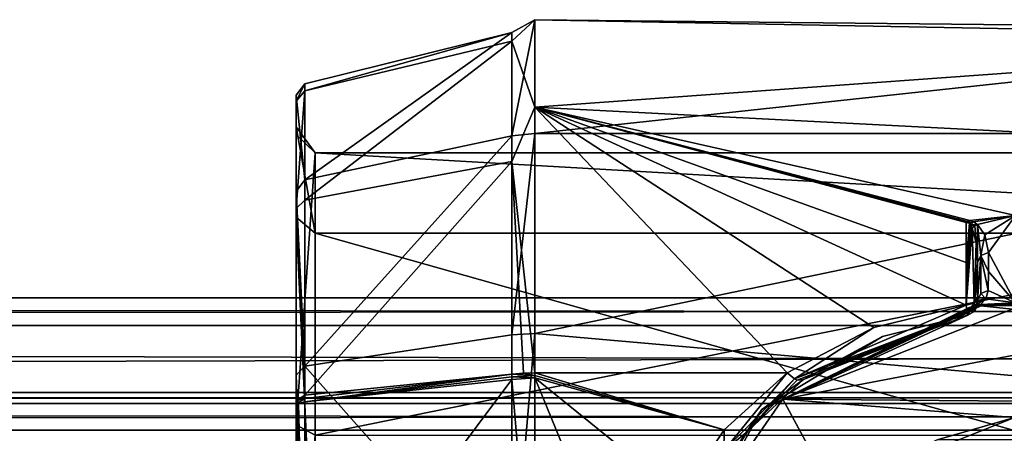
# Model space of a CAD drawing. Header units: millimetres. Extents: x -365 to 365, y -678 to 20.
# Tile 251 of 256: x -26 to 0, y 9 to 20. Entities that reach past the tile are written whole.
import ezdxf

# ---------------------------------------------------------------- set-up
doc = ezdxf.new("R2010")
doc.units = ezdxf.units.MM
doc.header["$LTSCALE"] = 65.185185
for name, color, linetype in [('1', 7, 'CONTINUOUS'), ('10', 7, 'CONTINUOUS'), ('15', 7, 'CONTINUOUS'), ('16', 7, 'CONTINUOUS'), ('17', 7, 'CONTINUOUS'), ('18', 7, 'CONTINUOUS'), ('19', 7, 'CONTINUOUS'), ('256', 7, 'CONTINUOUS'), ('266', 7, 'CONTINUOUS'), ('267', 7, 'CONTINUOUS'), ('271', 7, 'CONTINUOUS'), ('272', 7, 'CONTINUOUS'), ('273', 7, 'CONTINUOUS'), ('274', 7, 'CONTINUOUS'), ('275', 7, 'CONTINUOUS'), ('276', 7, 'CONTINUOUS'), ('277', 7, 'CONTINUOUS'), ('278', 7, 'CONTINUOUS'), ('279', 7, 'CONTINUOUS'), ('280', 7, 'CONTINUOUS'), ('282', 7, 'CONTINUOUS'), ('290', 7, 'CONTINUOUS'), ('291', 7, 'CONTINUOUS'), ('292', 7, 'CONTINUOUS'), ('293', 7, 'CONTINUOUS'), ('294', 7, 'CONTINUOUS'), ('295', 7, 'CONTINUOUS'), ('296', 7, 'CONTINUOUS'), ('297', 7, 'CONTINUOUS'), ('298', 7, 'CONTINUOUS'), ('299', 7, 'CONTINUOUS'), ('3', 7, 'CONTINUOUS'), ('300', 7, 'CONTINUOUS'), ('317', 7, 'CONTINUOUS'), ('5', 7, 'CONTINUOUS'), ('554', 7, 'CONTINUOUS'), ('555', 7, 'CONTINUOUS'), ('556', 7, 'CONTINUOUS'), ('557', 7, 'CONTINUOUS'), ('558', 7, 'CONTINUOUS'), ('559', 7, 'CONTINUOUS'), ('9', 7, 'CONTINUOUS')]:
    doc.layers.add(name, color=color, linetype=linetype)

msp = doc.modelspace()

# ---------------------------------------------------------------- linework, layer by layer
at = {"layer": '1', "linetype": 'Continuous'}
for points in [[(365, 12.5, -10), (365, 11.768, -11.768), (-365, 12.5, -10), (365, 12.5, -10)], [(-365, 12.5, -10), (365, 11.768, -11.768), (-365, 11.768, -11.768), (-365, 12.5, -10)], [(365, 10, -12.5), (-365, 10, -12.5), (-365, 11.768, -11.768), (365, 10, -12.5)], [(365, 11.768, -11.768), (365, 10, -12.5), (-365, 11.768, -11.768), (365, 11.768, -11.768)]]:
    msp.add_3dface(points, dxfattribs=at)
at = {"layer": '10', "linetype": 'Continuous'}
for points in [[(-365, 12.5, 10), (-365, 11.768, 11.768), (365, 12.5, 10), (-365, 12.5, 10)], [(365, 12.5, 10), (-365, 11.768, 11.768), (365, 11.768, 11.768), (365, 12.5, 10)], [(-365, 11.768, 11.768), (-365, 10, 12.5), (365, 11.768, 11.768), (-365, 11.768, 11.768)], [(-365, 10, 12.5), (365, 10, 12.5), (365, 11.768, 11.768), (-365, 10, 12.5)]]:
    msp.add_3dface(points, dxfattribs=at)
at = {"layer": '15', "linetype": 'Continuous'}
for points in [[(-365, 9, -10), (-365, -9, -10), (365, -9, -10), (-365, 9, -10)], [(-365, 9, -10), (365, -9, -10), (365, 9, -10), (-365, 9, -10)]]:
    msp.add_3dface(points, dxfattribs=at)
at = {"layer": '16', "linetype": 'Continuous'}
for points in [[(-365, 10, -9), (-365, 9.707, -9.707), (365, 10, -9), (-365, 10, -9)], [(-365, 9.707, -9.707), (365, 9.707, -9.707), (365, 10, -9), (-365, 9.707, -9.707)], [(-365, 9.707, -9.707), (-365, 9, -10), (365, 9.707, -9.707), (-365, 9.707, -9.707)], [(-365, 9, -10), (365, 9, -10), (365, 9.707, -9.707), (-365, 9, -10)]]:
    msp.add_3dface(points, dxfattribs=at)
at = {"layer": '17', "linetype": 'Continuous'}
for points in [[(-365, 10, 9), (-365, 10, -9), (365, 10, -9), (-365, 10, 9)], [(-365, 10, 9), (365, 10, -9), (365, 10, 9), (-365, 10, 9)]]:
    msp.add_3dface(points, dxfattribs=at)
at = {"layer": '18', "linetype": 'Continuous'}
for points in [[(-365, 9.707, 9.707), (-365, 10, 9), (365, 9.707, 9.707), (-365, 9.707, 9.707)], [(-365, 10, 9), (365, 10, 9), (365, 9.707, 9.707), (-365, 10, 9)], [(-365, 9, 10), (-365, 9.707, 9.707), (365, 9, 10), (-365, 9, 10)], [(-365, 9.707, 9.707), (365, 9.707, 9.707), (365, 9, 10), (-365, 9.707, 9.707)]]:
    msp.add_3dface(points, dxfattribs=at)
at = {"layer": '19', "linetype": 'Continuous'}
for points in [[(-365, -9, 10), (-365, 9, 10), (365, 9, 10), (-365, -9, 10)], [(-365, -9, 10), (365, 9, 10), (365, -9, 10), (-365, -9, 10)]]:
    msp.add_3dface(points, dxfattribs=at)
at = {"layer": '256', "linetype": 'Continuous'}
for points in [[(12.692, 19.572, 3.313), (12.692, 19.358, -4.393), (-12.692, 19.838, 0.693), (12.692, 19.572, 3.313)], [(-12.692, 19.838, 0.693), (12.692, 19.358, -4.393), (-12.692, 17.527, -9.319), (-12.692, 19.838, 0.693)], [(-12.692, 16.834, 10.519), (12.692, 19.572, 3.313), (-12.692, 19.838, 0.693), (-12.692, 16.834, 10.519)], [(12.692, 16.834, 10.519), (12.692, 19.572, 3.313), (-12.692, 16.834, 10.519), (12.692, 16.834, 10.519)], [(12.692, 19.358, -4.393), (12.692, 16.224, -11.436), (-12.692, 17.527, -9.319), (12.692, 19.358, -4.393)], [(-12.692, 17.527, -9.319), (12.692, 16.224, -11.436), (0, 14.67, -13.373), (-12.692, 17.527, -9.319)], [(-12.692, 10.519, -16.834), (-12.692, 17.527, -9.319), (-6.034, 10.519, -16.834), (-12.692, 10.519, -16.834)], [(-6.034, 10.519, -16.834), (-12.692, 17.527, -9.319), (-3.744, 11.718, -16.022), (-6.034, 10.519, -16.834)], [(-3.744, 11.718, -16.022), (-12.692, 17.527, -9.319), (-1.3, 12.302, -15.578), (-3.744, 11.718, -16.022)], [(-1.3, 12.302, -15.578), (-12.692, 17.527, -9.319), (-1.3, 13.43, -14.617), (-1.3, 12.302, -15.578)], [(-1.3, 13.43, -14.617), (-12.692, 17.527, -9.319), (-1.3, 14.483, -13.575), (-1.3, 13.43, -14.617)], [(-1.3, 14.483, -13.575), (-12.692, 17.527, -9.319), (-1.266, 14.512, -13.543), (-1.3, 14.483, -13.575)], [(-1.266, 14.512, -13.543), (-12.692, 17.527, -9.319), (-1.21, 14.534, -13.52), (-1.266, 14.512, -13.543)], [(-1.21, 14.534, -13.52), (-12.692, 17.527, -9.319), (0, 14.67, -13.373), (-1.21, 14.534, -13.52)], [(12.692, 9.319, 17.527), (12.692, 16.834, 10.519), (-12.692, 11.559, 16.137), (12.692, 9.319, 17.527)], [(-12.692, 11.559, 16.137), (12.692, 16.834, 10.519), (-12.692, 16.834, 10.519), (-12.692, 11.559, 16.137)], [(-12.692, 4.543, 19.323), (12.692, 9.319, 17.527), (-12.692, 11.559, 16.137), (-12.692, 4.543, 19.323)], [(-2, 0, 19.85), (12.692, 9.319, 17.527), (-12.692, 4.543, 19.323), (-2, 0, 19.85)], [(-2, 0, 19.85), (2, 0, 19.85), (12.692, 9.319, 17.527), (-2, 0, 19.85)]]:
    msp.add_3dface(points, dxfattribs=at)
at = {"layer": '266', "linetype": 'Continuous'}
for points in [[(-0.925, 12.32, -17.71), (0, 12.365, -17.706), (-0.921, 12.291, -17.792), (-0.925, 12.32, -17.71)], [(0, 12.365, -17.706), (0.921, 12.291, -17.792), (-0.921, 12.291, -17.792), (0, 12.365, -17.706)], [(-0.921, 12.291, -17.792), (0.919, 12.286, -17.879), (0, 12.331, -17.863), (-0.921, 12.291, -17.792)], [(-0.919, 12.286, -17.879), (-0.921, 12.291, -17.792), (0, 12.331, -17.863), (-0.919, 12.286, -17.879)], [(0.921, 12.291, -17.792), (0.919, 12.286, -17.879), (-0.921, 12.291, -17.792), (0.921, 12.291, -17.792)]]:
    msp.add_3dface(points, dxfattribs=at)
at = {"layer": '267', "linetype": 'Continuous'}
for points in [[(-1.21, 14.534, -13.52), (0, 14.67, -13.373), (-1.108, 14.503, -13.594), (-1.21, 14.534, -13.52)], [(-1.108, 14.503, -13.594), (0, 14.67, -13.373), (-1, 14.43, -13.749), (-1.108, 14.503, -13.594)], [(-1, 14.43, -13.749), (0, 14.67, -13.373), (-0.813, 14.159, -14.283), (-1, 14.43, -13.749)], [(-0.813, 14.159, -14.283), (0, 14.67, -13.373), (-0.716, 13.697, -15.161), (-0.813, 14.159, -14.283)], [(0, 14.67, -13.373), (0, 12.365, -17.706), (-0.716, 13.697, -15.161), (0, 14.67, -13.373)], [(-0.716, 13.697, -15.161), (0, 12.365, -17.706), (-0.717, 13.193, -16.105), (-0.716, 13.697, -15.161)], [(-0.717, 13.193, -16.105), (0, 12.365, -17.706), (-0.718, 12.69, -17.049), (-0.717, 13.193, -16.105)], [(-0.718, 12.69, -17.049), (0, 12.365, -17.706), (-0.784, 12.468, -17.455), (-0.718, 12.69, -17.049)], [(0, 12.365, -17.706), (-0.925, 12.32, -17.71), (-0.784, 12.468, -17.455), (0, 12.365, -17.706)]]:
    msp.add_3dface(points, dxfattribs=at)
at = {"layer": '271', "linetype": 'Continuous'}
for points in [[(-1.3, 14.483, -13.575), (-1.266, 14.512, -13.543), (-1.218, 14.47, -13.605), (-1.3, 14.483, -13.575)], [(-1.266, 14.512, -13.543), (-1.21, 14.534, -13.52), (-1.218, 14.47, -13.605), (-1.266, 14.512, -13.543)], [(-1.21, 14.534, -13.52), (-1.108, 14.503, -13.594), (-1.218, 14.47, -13.605), (-1.21, 14.534, -13.52)], [(-1.218, 14.47, -13.605), (-1.108, 14.503, -13.594), (-1.179, 14.424, -13.675), (-1.218, 14.47, -13.605)], [(-1.108, 14.503, -13.594), (-1, 14.43, -13.749), (-1.179, 14.424, -13.675), (-1.108, 14.503, -13.594)], [(-1.179, 14.424, -13.675), (-1, 14.43, -13.749), (-1.075, 14.397, -13.773), (-1.179, 14.424, -13.675)], [(-1.14, 14.348, -13.784), (-1.179, 14.424, -13.675), (-1.075, 14.397, -13.773), (-1.14, 14.348, -13.784)]]:
    msp.add_3dface(points, dxfattribs=at)
at = {"layer": '272', "linetype": 'Continuous'}
for points in [[(-1.3, 13.43, -14.617), (-1.3, 14.483, -13.575), (-1.218, 14.47, -13.605), (-1.3, 13.43, -14.617)], [(-1.3, 12.302, -15.578), (-1.3, 13.43, -14.617), (-1.218, 14.47, -13.605), (-1.3, 12.302, -15.578)], [(-1.3, 12.302, -15.578), (-1.218, 14.47, -13.605), (-1.179, 14.424, -13.675), (-1.3, 12.302, -15.578)], [(-1.3, 12.302, -15.578), (-1.179, 14.424, -13.675), (-1.14, 14.348, -13.784), (-1.3, 12.302, -15.578)], [(-1.3, 12.302, -15.578), (-1.14, 14.348, -13.784), (-1.088, 12.357, -15.647), (-1.3, 12.302, -15.578)], [(-1.088, 12.357, -15.647), (-1.14, 14.348, -13.784), (-1.038, 13.947, -14.341), (-1.088, 12.357, -15.647)], [(-1, 13.432, -15.02), (-1.088, 12.357, -15.647), (-1.038, 13.947, -14.341), (-1, 13.432, -15.02)], [(-1, 12.966, -15.424), (-1.088, 12.357, -15.647), (-1, 13.432, -15.02), (-1, 12.966, -15.424)], [(-1, 12.488, -15.813), (-1.088, 12.357, -15.647), (-1, 12.966, -15.424), (-1, 12.488, -15.813)]]:
    msp.add_3dface(points, dxfattribs=at)
at = {"layer": '273', "linetype": 'Continuous'}
for points in [[(-1.088, 12.357, -15.647), (-1, 12.488, -15.813), (-1.074, 12.141, -16.205), (-1.088, 12.357, -15.647)], [(-1.074, 12.141, -16.205), (-1, 12.488, -15.813), (-1, 12.364, -15.978), (-1.074, 12.141, -16.205)], [(-1.3, 12.302, -15.578), (-1.088, 12.357, -15.647), (-1.277, 12.088, -15.864), (-1.3, 12.302, -15.578)], [(-1.277, 12.088, -15.864), (-1.088, 12.357, -15.647), (-1.259, 12.041, -16.217), (-1.277, 12.088, -15.864)], [(-1.259, 12.041, -16.217), (-1.088, 12.357, -15.647), (-1.074, 12.141, -16.205), (-1.259, 12.041, -16.217)], [(-1, 12.336, -16.181), (-1.074, 12.141, -16.205), (-1, 12.364, -15.978), (-1, 12.336, -16.181)]]:
    msp.add_3dface(points, dxfattribs=at)
at = {"layer": '274', "linetype": 'Continuous'}
for points in [[(-3.744, 11.718, -16.022), (-1.3, 12.302, -15.578), (-5.836, 10.361, -17.014), (-3.744, 11.718, -16.022)], [(-1.3, 12.302, -15.578), (-1.277, 12.088, -15.864), (-5.836, 10.361, -17.014), (-1.3, 12.302, -15.578)], [(-5.836, 10.361, -17.014), (-1.277, 12.088, -15.864), (-5.77, 10.327, -17.105), (-5.836, 10.361, -17.014)], [(-5.77, 10.327, -17.105), (-1.277, 12.088, -15.864), (-5.603, 10.342, -17.495), (-5.77, 10.327, -17.105)], [(-1.277, 12.088, -15.864), (-1.259, 12.041, -16.217), (-5.603, 10.342, -17.495), (-1.277, 12.088, -15.864)], [(-5.603, 10.342, -17.495), (-1.259, 12.041, -16.217), (-3.516, 11.474, -16.678), (-5.603, 10.342, -17.495)], [(-6.034, 10.519, -16.834), (-3.744, 11.718, -16.022), (-5.836, 10.361, -17.014), (-6.034, 10.519, -16.834)]]:
    msp.add_3dface(points, dxfattribs=at)
at = {"layer": '275', "linetype": 'Continuous'}
for points in [[(-6.034, 10.519, -16.834), (-5.836, 10.361, -17.014), (-7.699, 8.458, -18.095), (-6.034, 10.519, -16.834)], [(-6.034, 10.519, -16.834), (-7.699, 8.458, -18.095), (-7.695, 9.015, -17.685), (-6.034, 10.519, -16.834)], [(-7.699, 8.458, -18.095), (-5.836, 10.361, -17.014), (-7.118, 8.934, -18.344), (-7.699, 8.458, -18.095)], [(-5.836, 10.361, -17.014), (-5.77, 10.327, -17.105), (-7.118, 8.934, -18.344), (-5.836, 10.361, -17.014)], [(-5.77, 10.327, -17.105), (-5.603, 10.342, -17.495), (-7.118, 8.934, -18.344), (-5.77, 10.327, -17.105)], [(-7.695, 9.015, -17.685), (-7.699, 8.458, -18.095), (-8.86, 7.28, -18.467), (-7.695, 9.015, -17.685)], [(-8.2, 7.295, -19.132), (-7.699, 8.458, -18.095), (-7.118, 8.934, -18.344), (-8.2, 7.295, -19.132)]]:
    msp.add_3dface(points, dxfattribs=at)
at = {"layer": '276', "linetype": 'Continuous'}
for points in [[(-1.059, 12.27, -17.87), (-1.025, 12.275, -17.878), (-6.703, 9.551, -19.391), (-1.059, 12.27, -17.87)], [(-1.091, 12.265, -17.859), (-1.059, 12.27, -17.87), (-6.703, 9.551, -19.391), (-1.091, 12.265, -17.859)], [(-1.221, 12.238, -17.775), (-1.091, 12.265, -17.859), (-6.703, 9.551, -19.391), (-1.221, 12.238, -17.775)], [(-1.259, 12.224, -17.704), (-1.221, 12.238, -17.775), (-6.703, 9.551, -19.391), (-1.259, 12.224, -17.704)], [(-1.259, 12.041, -16.217), (-1.259, 12.224, -17.704), (-6.703, 9.551, -19.391), (-1.259, 12.041, -16.217)], [(-3.516, 11.474, -16.678), (-1.259, 12.041, -16.217), (-6.703, 9.551, -19.391), (-3.516, 11.474, -16.678)], [(-5.603, 10.342, -17.495), (-3.516, 11.474, -16.678), (-6.703, 9.551, -19.391), (-5.603, 10.342, -17.495)], [(-7.118, 8.934, -18.344), (-5.603, 10.342, -17.495), (-6.703, 9.551, -19.391), (-7.118, 8.934, -18.344)], [(-8.5, 6.759, -20.484), (-7.118, 8.934, -18.344), (-6.703, 9.551, -19.391), (-8.5, 6.759, -20.484)], [(-8.2, 7.295, -19.132), (-7.118, 8.934, -18.344), (-8.5, 6.759, -20.484), (-8.2, 7.295, -19.132)]]:
    msp.add_3dface(points, dxfattribs=at)
at = {"layer": '277', "linetype": 'Continuous'}
for points in [[(-1.025, 12.275, -17.878), (-1.091, 12.265, -17.859), (-1.011, 12.277, -17.802), (-1.025, 12.275, -17.878)], [(-1.091, 12.265, -17.859), (-1.069, 12.267, -17.796), (-1.011, 12.277, -17.802), (-1.091, 12.265, -17.859)], [(-1.025, 12.275, -17.878), (-1.059, 12.27, -17.87), (-1.091, 12.265, -17.859), (-1.025, 12.275, -17.878)], [(-1.069, 12.267, -17.796), (-1.05, 12.285, -17.734), (-1, 12.299, -17.728), (-1.069, 12.267, -17.796)], [(-1.011, 12.277, -17.802), (-1.069, 12.267, -17.796), (-1, 12.299, -17.728), (-1.011, 12.277, -17.802)], [(-1, 12.299, -17.728), (-1.05, 12.285, -17.734), (-1.026, 12.292, -17.732), (-1, 12.299, -17.728)]]:
    msp.add_3dface(points, dxfattribs=at)
at = {"layer": '278', "linetype": 'Continuous'}
for points in [[(-0.919, 12.607, -17.005), (-0.784, 12.468, -17.455), (-1, 12.425, -16.908), (-0.919, 12.607, -17.005)], [(-0.718, 12.69, -17.049), (-0.784, 12.468, -17.455), (-0.919, 12.607, -17.005), (-0.718, 12.69, -17.049)], [(-1.137, 12.259, -17.613), (-1.042, 12.325, -17.352), (-1.097, 12.28, -17.674), (-1.137, 12.259, -17.613)], [(-1.042, 12.325, -17.352), (-1.05, 12.285, -17.734), (-1.097, 12.28, -17.674), (-1.042, 12.325, -17.352)], [(-1.026, 12.292, -17.732), (-1.05, 12.285, -17.734), (-1.042, 12.325, -17.352), (-1.026, 12.292, -17.732)], [(-0.784, 12.468, -17.455), (-0.925, 12.32, -17.71), (-1.042, 12.325, -17.352), (-0.784, 12.468, -17.455)], [(-1, 12.425, -16.908), (-0.784, 12.468, -17.455), (-1.042, 12.325, -17.352), (-1, 12.425, -16.908)], [(-0.925, 12.32, -17.71), (-0.963, 12.31, -17.721), (-1.042, 12.325, -17.352), (-0.925, 12.32, -17.71)], [(-1, 12.299, -17.728), (-1.026, 12.292, -17.732), (-1.042, 12.325, -17.352), (-1, 12.299, -17.728)], [(-0.963, 12.31, -17.721), (-1, 12.299, -17.728), (-1.042, 12.325, -17.352), (-0.963, 12.31, -17.721)]]:
    msp.add_3dface(points, dxfattribs=at)
at = {"layer": '279', "linetype": 'Continuous'}
for points in [[(-0.921, 12.291, -17.792), (-1.025, 12.275, -17.878), (-1.011, 12.277, -17.802), (-0.921, 12.291, -17.792)], [(-1.025, 12.275, -17.878), (-0.921, 12.291, -17.792), (-0.974, 12.281, -17.88), (-1.025, 12.275, -17.878)], [(-0.921, 12.291, -17.792), (-1.011, 12.277, -17.802), (-1, 12.299, -17.728), (-0.921, 12.291, -17.792)], [(-0.921, 12.291, -17.792), (-1, 12.299, -17.728), (-0.963, 12.31, -17.721), (-0.921, 12.291, -17.792)], [(-0.921, 12.291, -17.792), (-0.919, 12.286, -17.879), (-0.974, 12.281, -17.88), (-0.921, 12.291, -17.792)], [(-0.925, 12.32, -17.71), (-0.921, 12.291, -17.792), (-0.963, 12.31, -17.721), (-0.925, 12.32, -17.71)]]:
    msp.add_3dface(points, dxfattribs=at)
at = {"layer": '280', "linetype": 'Continuous'}
for points in [[(-6.703, 9.551, -19.391), (-1.025, 12.275, -17.878), (-6.141, 9.819, -19.52), (-6.703, 9.551, -19.391)], [(-0.974, 12.281, -17.88), (-0.919, 12.286, -17.879), (-6.141, 9.819, -19.52), (-0.974, 12.281, -17.88)], [(-6.141, 9.819, -19.52), (-0.919, 12.286, -17.879), (-0.091, 12.198, -18.128), (-6.141, 9.819, -19.52)], [(-1.025, 12.275, -17.878), (-0.974, 12.281, -17.88), (-6.141, 9.819, -19.52), (-1.025, 12.275, -17.878)], [(-0.919, 12.286, -17.879), (0, 12.331, -17.863), (-0.091, 12.198, -18.128), (-0.919, 12.286, -17.879)], [(-8.129, 6.969, -20.709), (-6.703, 9.551, -19.391), (-6.141, 9.819, -19.52), (-8.129, 6.969, -20.709)], [(-8.5, 6.759, -20.484), (-6.703, 9.551, -19.391), (-8.129, 6.969, -20.709), (-8.5, 6.759, -20.484)]]:
    msp.add_3dface(points, dxfattribs=at)
at = {"layer": '282', "linetype": 'Continuous'}
for points in [[(-6.141, 9.819, -19.52), (-0.091, 12.198, -18.128), (3.245, 11.612, -18.509), (-6.141, 9.819, -19.52)], [(-6.141, 9.819, -19.52), (3.245, 11.612, -18.509), (6.247, 9.718, -19.57), (-6.141, 9.819, -19.52)], [(-8.129, 6.969, -20.709), (-6.141, 9.819, -19.52), (-4.84, 7.407, -20.556), (-8.129, 6.969, -20.709)], [(-6.141, 9.819, -19.52), (6.247, 9.718, -19.57), (-0.028, 9.334, -19.756), (-6.141, 9.819, -19.52)], [(-4.84, 7.407, -20.556), (-6.141, 9.819, -19.52), (-0.028, 9.334, -19.756), (-4.84, 7.407, -20.556)]]:
    msp.add_3dface(points, dxfattribs=at)
at = {"layer": '290', "linetype": 'Continuous'}
for points in [[(-12.692, 10.519, -16.834), (-6.034, 10.519, -16.834), (-7.695, 9.015, -17.685), (-12.692, 10.519, -16.834)], [(-12.692, 10.519, -16.834), (-7.695, 9.015, -17.685), (-12.692, 10.451, -16.876), (-12.692, 10.519, -16.834)], [(-12.692, 10.451, -16.876), (-7.695, 9.015, -17.685), (-12.692, 10.383, -16.918), (-12.692, 10.451, -16.876)], [(-7.695, 9.015, -17.685), (-8.86, 7.28, -18.467), (-12.692, 10.383, -16.918), (-7.695, 9.015, -17.685)], [(-8.86, 7.28, -18.467), (-9.8, 3.339, -19.567), (-12.692, 10.383, -16.918), (-8.86, 7.28, -18.467)], [(-12.692, 10.383, -16.918), (-9.8, 3.339, -19.567), (-12.692, 3.158, -19.597), (-12.692, 10.383, -16.918)]]:
    msp.add_3dface(points, dxfattribs=at)
at = {"layer": '291', "linetype": 'Continuous'}
for points in [[(-12.998, 10.509, -16.818), (-12.692, 10.451, -16.876), (-13.299, 10.479, -16.77), (-12.998, 10.509, -16.818)], [(-13.299, 10.479, -16.77), (-12.692, 10.451, -16.876), (-13.299, 10.412, -16.813), (-13.299, 10.479, -16.77)], [(-12.692, 10.451, -16.876), (-12.692, 10.383, -16.918), (-13.299, 10.412, -16.813), (-12.692, 10.451, -16.876)], [(-13.299, 10.412, -16.813), (-12.692, 10.383, -16.918), (-13.299, 10.344, -16.854), (-13.299, 10.412, -16.813)], [(-12.692, 10.519, -16.834), (-12.692, 10.451, -16.876), (-12.998, 10.509, -16.818), (-12.692, 10.519, -16.834)], [(-12.692, 10.383, -16.918), (-12.692, 3.158, -19.597), (-13.299, 10.344, -16.854), (-12.692, 10.383, -16.918)], [(-13.299, 10.344, -16.854), (-12.692, 3.158, -19.597), (-13.299, 3.146, -19.524), (-13.299, 10.344, -16.854)]]:
    msp.add_3dface(points, dxfattribs=at)
at = {"layer": '292', "linetype": 'Continuous'}
for points in [[(-12.692, 16.834, 10.519), (-12.692, 19.838, 0.693), (-13.299, 16.77, 10.479), (-12.692, 16.834, 10.519)], [(-12.692, 19.838, 0.693), (-12.692, 17.527, -9.319), (-13.299, 19.269, -4.448), (-12.692, 19.838, 0.693)], [(-13.299, 16.77, 10.479), (-12.692, 19.838, 0.693), (-13.299, 19.504, 3.264), (-13.299, 16.77, 10.479)], [(-13.299, 19.504, 3.264), (-12.692, 19.838, 0.693), (-13.299, 19.269, -4.448), (-13.299, 19.504, 3.264)], [(-13.299, 19.269, -4.448), (-12.692, 17.527, -9.319), (-13.299, 16.099, -11.484), (-13.299, 19.269, -4.448)], [(-12.692, 17.527, -9.319), (-12.692, 10.519, -16.834), (-13.299, 16.099, -11.484), (-12.692, 17.527, -9.319)], [(-12.692, 11.559, 16.137), (-12.692, 16.834, 10.519), (-13.299, 11.516, 16.076), (-12.692, 11.559, 16.137)], [(-13.299, 11.516, 16.076), (-12.692, 16.834, 10.519), (-13.299, 16.77, 10.479), (-13.299, 11.516, 16.076)], [(-12.692, 10.519, -16.834), (-12.998, 10.509, -16.818), (-13.299, 16.099, -11.484), (-12.692, 10.519, -16.834)], [(-12.998, 10.509, -16.818), (-13.299, 10.479, -16.77), (-13.299, 16.099, -11.484), (-12.998, 10.509, -16.818)], [(-12.692, 4.543, 19.323), (-12.692, 11.559, 16.137), (-13.299, 4.526, 19.25), (-12.692, 4.543, 19.323)], [(-13.299, 4.526, 19.25), (-12.692, 11.559, 16.137), (-13.299, 11.516, 16.076), (-13.299, 4.526, 19.25)]]:
    msp.add_3dface(points, dxfattribs=at)
at = {"layer": '293', "linetype": 'Continuous'}
for points in [[(-13.299, 16.77, 10.479), (-13.299, 19.504, 3.264), (-18.773, 15.61, 9.754), (-13.299, 16.77, 10.479)], [(-13.299, 19.504, 3.264), (-13.299, 19.269, -4.448), (-18.773, 17.958, -4.038), (-13.299, 19.504, 3.264)], [(-18.773, 15.61, 9.754), (-13.299, 19.504, 3.264), (-18.773, 18.146, 3.09), (-18.773, 15.61, 9.754)], [(-18.773, 18.146, 3.09), (-13.299, 19.504, 3.264), (-18.773, 17.958, -4.038), (-18.773, 18.146, 3.09)], [(-13.299, 19.269, -4.448), (-13.299, 16.099, -11.484), (-18.773, 15.077, -10.56), (-13.299, 19.269, -4.448)], [(-18.773, 17.958, -4.038), (-13.299, 19.269, -4.448), (-18.773, 15.077, -10.56), (-18.773, 17.958, -4.038)], [(-13.299, 11.516, 16.076), (-13.299, 16.77, 10.479), (-18.773, 10.689, 14.985), (-13.299, 11.516, 16.076)], [(-13.299, 16.77, 10.479), (-18.773, 15.61, 9.754), (-18.773, 10.689, 14.985), (-13.299, 16.77, 10.479)], [(-13.299, 16.099, -11.484), (-13.299, 10.479, -16.77), (-18.773, 9.932, -15.497), (-13.299, 16.099, -11.484)], [(-18.773, 15.077, -10.56), (-13.299, 16.099, -11.484), (-18.773, 9.932, -15.497), (-18.773, 15.077, -10.56)], [(-13.299, 4.526, 19.25), (-13.299, 11.516, 16.076), (-18.773, 10.689, 14.985), (-13.299, 4.526, 19.25)], [(-18.773, 4.141, 17.935), (-13.299, 4.526, 19.25), (-18.773, 10.689, 14.985), (-18.773, 4.141, 17.935)], [(-18.773, 9.932, -15.497), (-13.299, 10.479, -16.77), (-18.773, 9.843, -15.554), (-18.773, 9.932, -15.497)], [(-18.773, 9.843, -15.554), (-13.299, 10.479, -16.77), (-18.773, 9.754, -15.61), (-18.773, 9.843, -15.554)]]:
    msp.add_3dface(points, dxfattribs=at)
at = {"layer": '294', "linetype": 'Continuous'}
for points in [[(-18.773, 15.61, 9.754), (-18.773, 18.146, 3.09), (-19, 17.846, 3.117), (-18.773, 15.61, 9.754)], [(-18.773, 18.146, 3.09), (-18.773, 17.958, -4.038), (-19, 17.687, -3.92), (-18.773, 18.146, 3.09)], [(-19, 17.846, 3.117), (-18.773, 18.146, 3.09), (-19, 17.687, -3.92), (-19, 17.846, 3.117)], [(-18.773, 17.958, -4.038), (-18.773, 15.077, -10.56), (-19, 14.852, -10.372), (-18.773, 17.958, -4.038)], [(-19, 17.687, -3.92), (-18.773, 17.958, -4.038), (-19, 14.852, -10.372), (-19, 17.687, -3.92)], [(-19, 15.307, 9.689), (-18.773, 15.61, 9.754), (-19, 17.846, 3.117), (-19, 15.307, 9.689)], [(-18.773, 10.689, 14.985), (-18.773, 15.61, 9.754), (-19, 15.307, 9.689), (-18.773, 10.689, 14.985)], [(-19, 10.458, 14.792), (-18.773, 10.689, 14.985), (-19, 15.307, 9.689), (-19, 10.458, 14.792)], [(-18.773, 15.077, -10.56), (-18.773, 9.932, -15.497), (-19, 14.852, -10.372), (-18.773, 15.077, -10.56)], [(-18.773, 9.932, -15.497), (-19, 9.775, -15.252), (-19, 14.852, -10.372), (-18.773, 9.932, -15.497)], [(-18.773, 4.141, 17.935), (-18.773, 10.689, 14.985), (-19, 10.458, 14.792), (-18.773, 4.141, 17.935)], [(-19, 4.033, 17.661), (-18.773, 4.141, 17.935), (-19, 10.458, 14.792), (-19, 4.033, 17.661)], [(-18.773, 9.932, -15.497), (-18.773, 9.843, -15.554), (-19, 9.775, -15.252), (-18.773, 9.932, -15.497)], [(-18.773, 9.843, -15.554), (-18.773, 9.754, -15.61), (-19, 9.688, -15.308), (-18.773, 9.843, -15.554)], [(-19, 9.775, -15.252), (-18.773, 9.843, -15.554), (-19, 9.688, -15.308), (-19, 9.775, -15.252)], [(-19, 9.688, -15.308), (-18.773, 9.754, -15.61), (-18.936, 9.698, -15.52), (-19, 9.688, -15.308)], [(-19, 9.6, -15.363), (-19, 9.688, -15.308), (-18.936, 9.698, -15.52), (-19, 9.6, -15.363)]]:
    msp.add_3dface(points, dxfattribs=at)
at = {"layer": '295', "linetype": 'Continuous'}
for points in [[(-19, 15.307, 9.689), (-19, 17.846, 3.117), (-19, 14.629, 9.141), (-19, 15.307, 9.689)], [(-19, 17.846, 3.117), (-19, 17.687, -3.92), (-19, 17.013, 2.848), (-19, 17.846, 3.117)], [(-19, 14.629, 9.141), (-19, 17.846, 3.117), (-19, 17.013, 2.848), (-19, 14.629, 9.141)], [(-19, 17.687, -3.92), (-19, 14.852, -10.372), (-19, 16.805, -3.891), (-19, 17.687, -3.92)], [(-19, 17.013, 2.848), (-19, 17.687, -3.92), (-19, 16.805, -3.891), (-19, 17.013, 2.848)], [(-19, 9.775, -15.252), (-19, 9.688, -15.308), (-19, 16.805, -3.891), (-19, 9.775, -15.252)], [(-19, 14.852, -10.372), (-19, 9.775, -15.252), (-19, 16.805, -3.891), (-19, 14.852, -10.372)], [(-19, 9.688, -15.308), (-19, 9.6, -15.363), (-19, 16.805, -3.891), (-19, 9.688, -15.308)], [(-19, 9.6, -15.363), (-19, 9.141, -14.629), (-19, 16.805, -3.891), (-19, 9.6, -15.363)], [(-19, 10.458, 14.792), (-19, 15.307, 9.689), (-19, 14.629, 9.141), (-19, 10.458, 14.792)], [(-19, 3.891, 16.805), (-19, 10.458, 14.792), (-19, 14.629, 9.141), (-19, 3.891, 16.805)], [(-19, 4.033, 17.661), (-19, 10.458, 14.792), (-19, 3.891, 16.805), (-19, 4.033, 17.661)], [(-19, 9.6, -15.363), (-19, 3.012, -17.864), (-19, 9.141, -14.629), (-19, 9.6, -15.363)], [(-19, 9.141, -14.629), (-19, 3.012, -17.864), (-19, 2.848, -17.013), (-19, 9.141, -14.629)]]:
    msp.add_3dface(points, dxfattribs=at)
at = {"layer": '296', "linetype": 'Continuous'}
for points in [[(-19, 9.6, -15.363), (-18.936, 9.698, -15.52), (-18.773, 3.038, -18.154), (-19, 9.6, -15.363)], [(-18.936, 9.698, -15.52), (-18.773, 9.754, -15.61), (-18.773, 3.038, -18.154), (-18.936, 9.698, -15.52)], [(-19, 3.012, -17.864), (-19, 9.6, -15.363), (-18.773, 3.038, -18.154), (-19, 3.012, -17.864)]]:
    msp.add_3dface(points, dxfattribs=at)
at = {"layer": '297', "linetype": 'Continuous'}
for points in [[(-13.299, 10.479, -16.77), (-13.299, 10.412, -16.813), (-18.773, 9.754, -15.61), (-13.299, 10.479, -16.77)], [(-13.299, 10.412, -16.813), (-13.299, 10.344, -16.854), (-18.773, 9.754, -15.61), (-13.299, 10.412, -16.813)], [(-13.299, 10.344, -16.854), (-13.299, 3.146, -19.524), (-18.773, 3.038, -18.154), (-13.299, 10.344, -16.854)], [(-18.773, 9.754, -15.61), (-13.299, 10.344, -16.854), (-18.773, 3.038, -18.154), (-18.773, 9.754, -15.61)]]:
    msp.add_3dface(points, dxfattribs=at)
at = {"layer": '298', "linetype": 'Continuous'}
msp.add_3dface([(-19, 9.141, -14.629), (-19, 2.848, -17.013), (-18.5, 8.876, -14.205), (-19, 9.141, -14.629)], dxfattribs=at)
at = {"layer": '299', "linetype": 'Continuous'}
for points in [[(-19, 14.629, 9.141), (-19, 17.013, 2.848), (-18.5, 14.205, 8.876), (-19, 14.629, 9.141)], [(-19, 17.013, 2.848), (-19, 16.805, -3.891), (-18.5, 16.321, -3.768), (-19, 17.013, 2.848)], [(-18.5, 14.205, 8.876), (-19, 17.013, 2.848), (-18.5, 16.321, -3.768), (-18.5, 14.205, 8.876)], [(-19, 16.805, -3.891), (-19, 9.141, -14.629), (-18.5, 16.321, -3.768), (-19, 16.805, -3.891)], [(-19, 9.141, -14.629), (-18.5, 8.876, -14.205), (-18.5, 16.321, -3.768), (-19, 9.141, -14.629)], [(-19, 3.891, 16.805), (-19, 14.629, 9.141), (-18.5, 3.768, 16.321), (-19, 3.891, 16.805)], [(-18.5, 3.768, 16.321), (-19, 14.629, 9.141), (-18.5, 14.205, 8.876), (-18.5, 3.768, 16.321)]]:
    msp.add_3dface(points, dxfattribs=at)
at = {"layer": '3', "linetype": 'Continuous'}
for points in [[(365, 12.5, -10), (-365, 12.5, -10), (365, 12.5, 10), (365, 12.5, -10)], [(-365, 12.5, -10), (-365, 12.5, 10), (365, 12.5, 10), (-365, 12.5, -10)]]:
    msp.add_3dface(points, dxfattribs=at)
at = {"layer": '300', "linetype": 'Continuous'}
for points in [[(-18.5, 16.321, -3.768), (-18.5, 8.876, -14.205), (18.5, 16.321, -3.768), (-18.5, 16.321, -3.768)], [(18.5, 16.321, -3.768), (-18.5, 8.876, -14.205), (18.5, 8.876, -14.205), (18.5, 16.321, -3.768)], [(-18.5, 14.205, 8.876), (-18.5, 16.321, -3.768), (18.5, 14.205, 8.876), (-18.5, 14.205, 8.876)], [(18.5, 14.205, 8.876), (-18.5, 16.321, -3.768), (18.5, 16.321, -3.768), (18.5, 14.205, 8.876)], [(-18.5, 3.768, 16.321), (-18.5, 14.205, 8.876), (18.5, 3.768, 16.321), (-18.5, 3.768, 16.321)], [(-18.5, 14.205, 8.876), (18.5, 14.205, 8.876), (18.5, 3.768, 16.321), (-18.5, 14.205, 8.876)]]:
    msp.add_3dface(points, dxfattribs=at)
at = {"layer": '317', "linetype": 'Continuous'}
for points in [[(-4.84, 7.407, -20.556), (-0.028, 9.334, -19.756), (-2.071, 8.75, -19.896), (-4.84, 7.407, -20.556)], [(-2.071, 8.75, -19.896), (-0.028, 9.334, -19.756), (2.069, 8.751, -19.895), (-2.071, 8.75, -19.896)]]:
    msp.add_3dface(points, dxfattribs=at)
at = {"layer": '5', "linetype": 'Continuous'}
for points in [[(-365, 10, -12.5), (365, 10, -12.5), (-365, -10, -12.5), (-365, 10, -12.5)], [(-365, -10, -12.5), (365, 10, -12.5), (365, -10, -12.5), (-365, -10, -12.5)]]:
    msp.add_3dface(points, dxfattribs=at)
at = {"layer": '554', "linetype": 'Continuous'}
for points in [[(-1, 12.425, -16.908), (-1, 13.432, -15.02), (-0.918, 13.614, -15.117), (-1, 12.425, -16.908)], [(-0.919, 12.607, -17.005), (-1, 12.425, -16.908), (-0.918, 13.614, -15.117), (-0.919, 12.607, -17.005)], [(-0.718, 12.69, -17.049), (-0.919, 12.607, -17.005), (-0.918, 13.614, -15.117), (-0.718, 12.69, -17.049)], [(-0.716, 13.697, -15.161), (-0.717, 13.193, -16.105), (-0.918, 13.614, -15.117), (-0.716, 13.697, -15.161)], [(-0.717, 13.193, -16.105), (-0.718, 12.69, -17.049), (-0.918, 13.614, -15.117), (-0.717, 13.193, -16.105)]]:
    msp.add_3dface(points, dxfattribs=at)
at = {"layer": '555', "linetype": 'Continuous'}
for points in [[(-1, 12.966, -15.424), (-1, 13.432, -15.02), (-1, 12.425, -16.908), (-1, 12.966, -15.424)], [(-1, 12.488, -15.813), (-1, 12.966, -15.424), (-1, 12.425, -16.908), (-1, 12.488, -15.813)], [(-1, 12.364, -15.978), (-1, 12.488, -15.813), (-1, 12.425, -16.908), (-1, 12.364, -15.978)], [(-1, 12.336, -16.181), (-1, 12.364, -15.978), (-1, 12.425, -16.908), (-1, 12.336, -16.181)]]:
    msp.add_3dface(points, dxfattribs=at)
at = {"layer": '556', "linetype": 'Continuous'}
for points in [[(-1.259, 12.224, -17.704), (-1.074, 12.141, -16.205), (-1.199, 12.236, -17.684), (-1.259, 12.224, -17.704)], [(-1.259, 12.041, -16.217), (-1.074, 12.141, -16.205), (-1.259, 12.224, -17.704), (-1.259, 12.041, -16.217)], [(-1.074, 12.141, -16.205), (-1.137, 12.259, -17.613), (-1.199, 12.236, -17.684), (-1.074, 12.141, -16.205)], [(-1.074, 12.141, -16.205), (-1.042, 12.325, -17.352), (-1.137, 12.259, -17.613), (-1.074, 12.141, -16.205)], [(-1.074, 12.141, -16.205), (-1, 12.336, -16.181), (-1.042, 12.325, -17.352), (-1.074, 12.141, -16.205)], [(-1, 12.336, -16.181), (-1, 12.425, -16.908), (-1.042, 12.325, -17.352), (-1, 12.336, -16.181)]]:
    msp.add_3dface(points, dxfattribs=at)
at = {"layer": '557', "linetype": 'Continuous'}
for points in [[(-1.259, 12.224, -17.704), (-1.199, 12.236, -17.684), (-1.177, 12.245, -17.721), (-1.259, 12.224, -17.704)], [(-1.199, 12.236, -17.684), (-1.137, 12.259, -17.613), (-1.177, 12.245, -17.721), (-1.199, 12.236, -17.684)], [(-1.097, 12.28, -17.674), (-1.05, 12.285, -17.734), (-1.177, 12.245, -17.721), (-1.097, 12.28, -17.674)], [(-1.137, 12.259, -17.613), (-1.097, 12.28, -17.674), (-1.177, 12.245, -17.721), (-1.137, 12.259, -17.613)]]:
    msp.add_3dface(points, dxfattribs=at)
at = {"layer": '558', "linetype": 'Continuous'}
for points in [[(-1.221, 12.238, -17.775), (-1.259, 12.224, -17.704), (-1.177, 12.245, -17.721), (-1.221, 12.238, -17.775)], [(-1.221, 12.238, -17.775), (-1.05, 12.285, -17.734), (-1.069, 12.267, -17.796), (-1.221, 12.238, -17.775)], [(-1.05, 12.285, -17.734), (-1.221, 12.238, -17.775), (-1.177, 12.245, -17.721), (-1.05, 12.285, -17.734)], [(-1.091, 12.265, -17.859), (-1.221, 12.238, -17.775), (-1.069, 12.267, -17.796), (-1.091, 12.265, -17.859)]]:
    msp.add_3dface(points, dxfattribs=at)
at = {"layer": '559', "linetype": 'Continuous'}
for points in [[(-1.14, 14.348, -13.784), (-1.075, 14.397, -13.773), (-1.038, 13.947, -14.341), (-1.14, 14.348, -13.784)], [(-1.075, 14.397, -13.773), (-1, 14.43, -13.749), (-1, 13.432, -15.02), (-1.075, 14.397, -13.773)], [(-1.075, 14.397, -13.773), (-1, 13.432, -15.02), (-1.038, 13.947, -14.341), (-1.075, 14.397, -13.773)], [(-1, 14.43, -13.749), (-0.813, 14.159, -14.283), (-0.918, 13.614, -15.117), (-1, 14.43, -13.749)], [(-1, 13.432, -15.02), (-1, 14.43, -13.749), (-0.918, 13.614, -15.117), (-1, 13.432, -15.02)], [(-0.813, 14.159, -14.283), (-0.716, 13.697, -15.161), (-0.918, 13.614, -15.117), (-0.813, 14.159, -14.283)]]:
    msp.add_3dface(points, dxfattribs=at)
at = {"layer": '9', "linetype": 'Continuous'}
for points in [[(-365, 10, 12.5), (-365, -10, 12.5), (365, -10, 12.5), (-365, 10, 12.5)], [(-365, 10, 12.5), (365, -10, 12.5), (365, 10, 12.5), (-365, 10, 12.5)]]:
    msp.add_3dface(points, dxfattribs=at)

doc.saveas('drawing.dxf')
